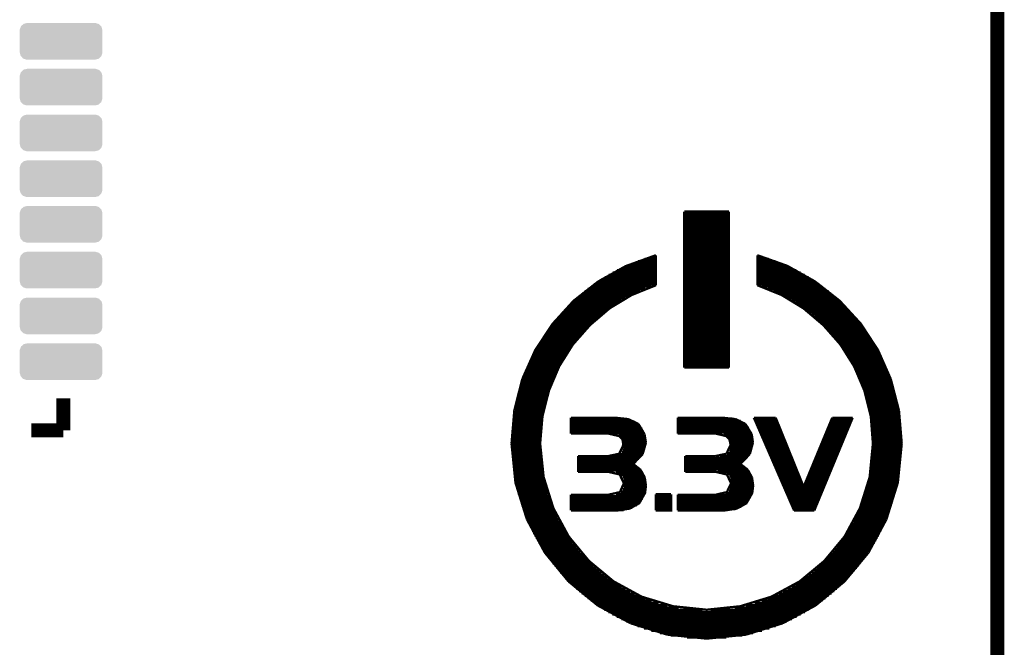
# Model space of a CAD drawing. Extents: x -1.3 to 24.2, y -3.9 to 53.4.
# Tile 32 of 57: x 13.5 to 24.2, y 19.2 to 26.1. Entities that reach past the tile are written whole.
import ezdxf

# ---------------------------------------------------------------- set-up
doc = ezdxf.new("R2010")
doc.units = 0
doc.layers.get('0').update_dxf_attribs({"linetype": 'CONTINUOUS'})
for name, color, linetype in [('TWO-WIRE_ETH_3_CLICK_V103_GKO', 9, 'CONTINUOUS'), ('TWO-WIRE_ETH_3_CLICK_V103_GTO', 11, 'CONTINUOUS'), ('TWO-WIRE_ETH_3_CLICK_V103_GTS', 8, 'CONTINUOUS')]:
    doc.layers.add(name, color=color, linetype=linetype)

# ---------------------------------------------------------------- blocks, each defined once
blk = doc.blocks.new('CUSTOM_131')
for points in [[(-0.45212, 0.11938), (-0.451844, 0.12607), (0.45212, 0.11938), (0.450408, 0.12607)], [(-0.45085, 0.10507), (-0.45212, 0.11938), (0.45085, 0.10507), (0.45212, 0.11938)], [(-0.451844, 0.12607), (-0.440646, 0.158442), (0.450408, 0.12607), (0.442116, 0.158442)], [(-0.440646, 0.158442), (-0.43866, 0.164178), (0.442116, 0.158442), (0.436752, 0.164178)], [(-0.43866, 0.164178), (-0.412502, 0.187894), (0.436752, 0.164178), (0.414572, 0.187894)], [(-0.412502, 0.187894), (-0.408784, 0.191264), (0.414572, 0.187894), (0.40432, 0.191264)], [(-0.408784, 0.191264), (-0.370298, 0.200486), (0.40432, 0.191264), (0.376264, 0.200486)], [(-0.370298, 0.200486), (-0.36957, 0.20066), (0.376264, 0.200486), (0.36957, 0.20066)], [(-0.45085, 0.105068), (-0.45085, 0.10507), (0.45085, 0.105068), (0.45085, 0.10507)], [(-0.45085, -0.105068), (-0.45085, 0.105068), (0.45085, -0.105068), (0.45085, 0.105068)], [(-0.45212, -0.11938), (-0.450852, -0.10507), (0.45212, -0.11938), (0.45085, -0.10507)], [(-0.450852, -0.10507), (-0.45085, -0.105068), (0.45085, -0.10507), (0.45085, -0.105068)], [(-0.450406, -0.12607), (-0.45212, -0.11938), (0.451844, -0.12607), (0.45212, -0.11938)], [(-0.442116, -0.158442), (-0.450406, -0.12607), (0.440644, -0.158442), (0.451844, -0.12607)], [(-0.43675, -0.164178), (-0.442116, -0.158442), (0.43866, -0.164178), (0.440644, -0.158442)], [(-0.414572, -0.187894), (-0.43675, -0.164178), (0.4125, -0.187894), (0.43866, -0.164178)], [(-0.404318, -0.191264), (-0.414572, -0.187894), (0.408784, -0.191264), (0.4125, -0.187894)], [(-0.376264, -0.200486), (-0.404318, -0.191264), (0.370296, -0.200486), (0.408784, -0.191264)], [(-0.36957, -0.20066), (-0.376264, -0.200486), (0.36957, -0.20066), (0.370296, -0.200486)]]:
    blk.add_solid(points)

msp = doc.modelspace()

# ---------------------------------------------------------------- linework, layer by layer
at = {"layer": 'TWO-WIRE_ETH_3_CLICK_V103_GKO', "const_width": 0.1524}
msp.add_lwpolyline([(24.13, -1.27), (24.13, 50.1142)], dxfattribs=at)
at = {"layer": 'TWO-WIRE_ETH_3_CLICK_V103_GTO'}
for points, const_width in [([(20.71116, 23.96998), (21.19884, 23.96998)], 0.0254), ([(20.71116, 22.26564), (20.71116, 23.96998)], 0.0254), ([(21.19884, 22.26564), (21.19884, 23.96998)], 0.0254), ([(20.71116, 23.95982), (21.19884, 23.95982)], 0.0254), ([(20.71116, 23.93442), (21.19884, 23.93442)], 0.0254), ([(20.71116, 23.90902), (21.19884, 23.90902)], 0.0254), ([(20.71116, 23.88362), (21.19884, 23.88362)], 0.0254), ([(20.71116, 23.85822), (21.19884, 23.85822)], 0.0254), ([(20.71116, 23.83282), (21.19884, 23.83282)], 0.0254), ([(20.71116, 23.80742), (21.19884, 23.80742)], 0.0254), ([(20.71116, 23.78202), (21.19884, 23.78202)], 0.0254), ([(20.71116, 23.75662), (21.19884, 23.75662)], 0.0254), ([(20.71116, 23.73122), (21.19884, 23.73122)], 0.0254), ([(20.71116, 23.70582), (21.19884, 23.70582)], 0.0254), ([(20.71116, 23.68042), (21.19884, 23.68042)], 0.0254), ([(20.71116, 23.65502), (21.19884, 23.65502)], 0.0254), ([(20.71116, 23.62962), (21.19884, 23.62962)], 0.0254), ([(20.71116, 23.60422), (21.19884, 23.60422)], 0.0254), ([(20.71116, 23.57882), (21.19884, 23.57882)], 0.0254), ([(20.71116, 23.55342), (21.19884, 23.55342)], 0.0254), ([(19.77136, 23.20544), (20.07108, 23.37308), (20.40128, 23.49246)], 0.0254), ([(20.27682, 23.45436), (20.40128, 23.45436)], 0.0254), ([(20.3581, 23.47976), (20.40128, 23.47976)], 0.0254), ([(20.40128, 23.1648), (20.40128, 23.49246)], 0.0254), ([(20.71116, 23.52802), (21.19884, 23.52802)], 0.0254), ([(20.71116, 23.50262), (21.19884, 23.50262)], 0.0254), ([(20.71116, 23.47722), (21.19884, 23.47722)], 0.0254), ([(20.71116, 23.45182), (21.19884, 23.45182)], 0.0254), ([(21.50872, 23.49246), (21.83638, 23.37562), (22.13864, 23.20544)], 0.0254), ([(21.50872, 23.1648), (21.50872, 23.49246)], 0.0254), ([(21.50872, 23.47976), (21.5519, 23.47976)], 0.0254), ([(21.50872, 23.45436), (21.63318, 23.45436)], 0.0254), ([(19.9771, 23.32736), (20.40128, 23.32736)], 0.0254), ([(20.0279, 23.35276), (20.40128, 23.35276)], 0.0254), ([(20.08124, 23.37816), (20.40128, 23.37816)], 0.0254), ([(20.1422, 23.40356), (20.40128, 23.40356)], 0.0254), ([(20.2057, 23.42896), (20.40128, 23.42896)], 0.0254), ([(20.71116, 23.42642), (21.19884, 23.42642)], 0.0254), ([(20.71116, 23.40102), (21.19884, 23.40102)], 0.0254), ([(20.71116, 23.37562), (21.19884, 23.37562)], 0.0254), ([(20.71116, 23.35022), (21.19884, 23.35022)], 0.0254), ([(20.71116, 23.32482), (21.19884, 23.32482)], 0.0254), ([(21.50872, 23.42896), (21.7043, 23.42896)], 0.0254), ([(21.50872, 23.40356), (21.7678, 23.40356)], 0.0254), ([(21.50872, 23.37816), (21.82622, 23.37816)], 0.0254), ([(21.50872, 23.35276), (21.8821, 23.35276)], 0.0254), ([(21.50872, 23.32736), (21.9329, 23.32736)], 0.0254), ([(19.80184, 23.22576), (20.40128, 23.22576)], 0.0254), ([(19.84248, 23.25116), (20.40128, 23.25116)], 0.0254), ([(19.88312, 23.27656), (20.40128, 23.27656)], 0.0254), ([(19.92884, 23.30196), (20.40128, 23.30196)], 0.0254), ([(20.71116, 23.29942), (21.19884, 23.29942)], 0.0254), ([(20.71116, 23.27402), (21.19884, 23.27402)], 0.0254), ([(20.71116, 23.24862), (21.19884, 23.24862)], 0.0254), ([(20.71116, 23.22322), (21.19884, 23.22322)], 0.0254), ([(21.50872, 23.30196), (21.98116, 23.30196)], 0.0254), ([(21.50872, 23.27656), (22.02434, 23.27656)], 0.0254), ([(21.50872, 23.25116), (22.06752, 23.25116)], 0.0254), ([(21.50872, 23.22576), (22.10816, 23.22576)], 0.0254), ([(18.94078, 22.13864), (19.08302, 22.45614), (19.27098, 22.74062), (19.50212, 22.99462), (19.77136, 23.20544)], 0.0254), ([(19.65706, 23.12416), (20.28698, 23.12416)], 0.0254), ([(19.69008, 23.14956), (20.35556, 23.14956)], 0.0254), ([(19.72564, 23.17496), (20.40128, 23.17496)], 0.0254), ([(19.76374, 23.20036), (20.40128, 23.20036)], 0.0254), ([(20.13712, 23.05812), (20.40128, 23.1648)], 0.0254), ([(20.71116, 23.19782), (21.19884, 23.19782)], 0.0254), ([(20.71116, 23.17242), (21.19884, 23.17242)], 0.0254), ([(20.71116, 23.14702), (21.19884, 23.14702)], 0.0254), ([(20.71116, 23.12162), (21.19884, 23.12162)], 0.0254), ([(21.50872, 23.20036), (22.14626, 23.20036)], 0.0254), ([(21.50872, 23.17496), (22.18436, 23.17496)], 0.0254), ([(21.50872, 23.1648), (21.77288, 23.05812)], 0.0254), ([(21.55444, 23.14956), (22.21738, 23.14956)], 0.0254), ([(21.62302, 23.12416), (22.25294, 23.12416)], 0.0254), ([(22.13864, 23.20544), (22.40788, 22.99462), (22.63902, 22.74316), (22.82698, 22.45614), (22.96668, 22.13864)], 0.0254), ([(19.53514, 23.02256), (20.07108, 23.02256)], 0.0254), ([(19.56308, 23.04796), (20.11934, 23.04796)], 0.0254), ([(19.59356, 23.07336), (20.17014, 23.07336)], 0.0254), ([(19.62404, 23.09876), (20.22602, 23.09876)], 0.0254), ([(19.89328, 22.9108), (20.13712, 23.05812)], 0.0254), ([(20.71116, 23.09622), (21.19884, 23.09622)], 0.0254), ([(20.71116, 23.07082), (21.19884, 23.07082)], 0.0254), ([(20.71116, 23.04542), (21.19884, 23.04542)], 0.0254), ([(20.71116, 23.02002), (21.19884, 23.02002)], 0.0254), ([(21.68398, 23.09876), (22.28596, 23.09876)], 0.0254), ([(21.73986, 23.07336), (22.31644, 23.07336)], 0.0254), ([(21.77288, 23.05812), (22.01418, 22.9108)], 0.0254), ([(21.79066, 23.04796), (22.34692, 23.04796)], 0.0254), ([(21.83638, 23.02256), (22.37486, 23.02256)], 0.0254), ([(19.40306, 22.89556), (19.8755, 22.89556)], 0.0254), ([(19.42846, 22.92096), (19.91106, 22.92096)], 0.0254), ([(19.45386, 22.94636), (19.94662, 22.94636)], 0.0254), ([(19.47926, 22.97176), (19.98726, 22.97176)], 0.0254), ([(19.5072, 22.99716), (20.0279, 22.99716)], 0.0254), ([(19.67992, 22.72792), (19.89328, 22.9108)], 0.0254), ([(20.71116, 22.99462), (21.19884, 22.99462)], 0.0254), ([(20.71116, 22.96922), (21.19884, 22.96922)], 0.0254), ([(20.71116, 22.94382), (21.19884, 22.94382)], 0.0254), ([(20.71116, 22.91842), (21.19884, 22.91842)], 0.0254), ([(21.8821, 22.99716), (22.4028, 22.99716)], 0.0254), ([(21.92274, 22.97176), (22.43074, 22.97176)], 0.0254), ([(21.96084, 22.94636), (22.45614, 22.94636)], 0.0254), ([(21.99894, 22.92096), (22.48154, 22.92096)], 0.0254), ([(22.01418, 22.9108), (22.23008, 22.72792)], 0.0254), ([(22.0345, 22.89556), (22.5044, 22.89556)], 0.0254), ([(19.31416, 22.79396), (19.75104, 22.79396)], 0.0254), ([(19.33448, 22.81936), (19.77898, 22.81936)], 0.0254), ([(19.35734, 22.84476), (19.80946, 22.84476)], 0.0254), ([(19.3802, 22.87016), (19.84248, 22.87016)], 0.0254), ([(20.71116, 22.89302), (21.19884, 22.89302)], 0.0254), ([(20.71116, 22.86762), (21.19884, 22.86762)], 0.0254), ([(20.71116, 22.84222), (21.19884, 22.84222)], 0.0254), ([(20.71116, 22.81682), (21.19884, 22.81682)], 0.0254), ([(20.71116, 22.79142), (21.19884, 22.79142)], 0.0254), ([(22.06752, 22.87016), (22.5298, 22.87016)], 0.0254), ([(22.10054, 22.84476), (22.55266, 22.84476)], 0.0254), ([(22.13102, 22.81936), (22.57552, 22.81936)], 0.0254), ([(22.15896, 22.79396), (22.59584, 22.79396)], 0.0254), ([(19.23288, 22.69236), (19.64436, 22.69236)], 0.0254), ([(19.2532, 22.71776), (19.66976, 22.71776)], 0.0254), ([(19.27352, 22.74316), (19.69516, 22.74316)], 0.0254), ([(19.29384, 22.76856), (19.72056, 22.76856)], 0.0254), ([(19.4945, 22.5171), (19.67992, 22.72792)], 0.0254), ([(20.71116, 22.76602), (21.19884, 22.76602)], 0.0254), ([(20.71116, 22.74062), (21.19884, 22.74062)], 0.0254), ([(20.71116, 22.71522), (21.19884, 22.71522)], 0.0254), ([(20.71116, 22.68982), (21.19884, 22.68982)], 0.0254), ([(22.1869, 22.76856), (22.61616, 22.76856)], 0.0254), ([(22.21484, 22.74316), (22.63648, 22.74316)], 0.0254), ([(22.23008, 22.72792), (22.4155, 22.5171)], 0.0254), ([(22.24024, 22.71776), (22.6568, 22.71776)], 0.0254), ([(22.26564, 22.69236), (22.67458, 22.69236)], 0.0254), ([(19.1643, 22.59076), (19.55292, 22.59076)], 0.0254), ([(19.17954, 22.61616), (19.57578, 22.61616)], 0.0254), ([(19.19732, 22.64156), (19.5961, 22.64156)], 0.0254), ([(19.2151, 22.66696), (19.61896, 22.66696)], 0.0254), ([(20.71116, 22.66442), (21.19884, 22.66442)], 0.0254), ([(20.71116, 22.63902), (21.19884, 22.63902)], 0.0254), ([(20.71116, 22.61362), (21.19884, 22.61362)], 0.0254), ([(20.71116, 22.58822), (21.19884, 22.58822)], 0.0254), ([(22.2885, 22.66696), (22.69236, 22.66696)], 0.0254), ([(22.31136, 22.64156), (22.71014, 22.64156)], 0.0254), ([(22.33422, 22.61616), (22.72792, 22.61616)], 0.0254), ([(22.35708, 22.59076), (22.7457, 22.59076)], 0.0254), ([(19.1008, 22.48916), (19.47418, 22.48916)], 0.0254), ([(19.11604, 22.51456), (19.4945, 22.51456)], 0.0254), ([(19.13128, 22.53996), (19.51228, 22.53996)], 0.0254), ([(19.14652, 22.56536), (19.5326, 22.56536)], 0.0254), ([(19.34464, 22.27834), (19.4945, 22.5171)], 0.0254), ([(20.71116, 22.56282), (21.19884, 22.56282)], 0.0254), ([(20.71116, 22.53742), (21.19884, 22.53742)], 0.0254), ([(20.71116, 22.51202), (21.19884, 22.51202)], 0.0254), ([(20.71116, 22.48662), (21.19884, 22.48662)], 0.0254), ([(22.3774, 22.56536), (22.76094, 22.56536)], 0.0254), ([(22.39772, 22.53996), (22.77618, 22.53996)], 0.0254), ([(22.4155, 22.5171), (22.56536, 22.27834)], 0.0254), ([(22.4155, 22.51456), (22.79142, 22.51456)], 0.0254), ([(22.43328, 22.48916), (22.80666, 22.48916)], 0.0254), ([(19.03476, 22.36216), (19.3929, 22.36216)], 0.0254), ([(19.04746, 22.38756), (19.40814, 22.38756)], 0.0254), ([(19.06016, 22.41296), (19.42338, 22.41296)], 0.0254), ([(19.07286, 22.43836), (19.44116, 22.43836)], 0.0254), ([(19.0881, 22.46376), (19.4564, 22.46376)], 0.0254), ([(20.71116, 22.46122), (21.19884, 22.46122)], 0.0254), ([(20.71116, 22.43582), (21.19884, 22.43582)], 0.0254), ([(20.71116, 22.41042), (21.19884, 22.41042)], 0.0254), ([(20.71116, 22.38502), (21.19884, 22.38502)], 0.0254), ([(20.71116, 22.35962), (21.19884, 22.35962)], 0.0254), ([(22.45106, 22.46376), (22.8219, 22.46376)], 0.0254), ([(22.46884, 22.43836), (22.8346, 22.43836)], 0.0254), ([(22.48662, 22.41296), (22.84984, 22.41296)], 0.0254), ([(22.50186, 22.38756), (22.86254, 22.38756)], 0.0254), ([(22.5171, 22.36216), (22.87524, 22.36216)], 0.0254), ([(18.98904, 22.26056), (19.33702, 22.26056)], 0.0254), ([(18.9992, 22.28596), (19.34972, 22.28596)], 0.0254), ([(19.0119, 22.31136), (19.36242, 22.31136)], 0.0254), ([(19.02206, 22.33676), (19.37766, 22.33676)], 0.0254), ([(19.23288, 22.01418), (19.34464, 22.27834)], 0.0254), ([(20.71116, 22.33422), (21.19884, 22.33422)], 0.0254), ([(20.71116, 22.30882), (21.19884, 22.30882)], 0.0254), ([(20.71116, 22.28342), (21.19884, 22.28342)], 0.0254), ([(20.71116, 22.26564), (21.19884, 22.26564)], 0.0254), ([(22.53234, 22.33676), (22.8854, 22.33676)], 0.0254), ([(22.54758, 22.31136), (22.8981, 22.31136)], 0.0254), ([(22.56028, 22.28596), (22.90826, 22.28596)], 0.0254), ([(22.56536, 22.27834), (22.67712, 22.01418)], 0.0254), ([(22.57298, 22.26056), (22.92096, 22.26056)], 0.0254), ([(18.9484, 22.15896), (19.28876, 22.15896)], 0.0254), ([(18.95856, 22.18436), (19.29892, 22.18436)], 0.0254), ([(18.96872, 22.20976), (19.31162, 22.20976)], 0.0254), ([(18.97888, 22.23516), (19.32432, 22.23516)], 0.0254), ([(22.58568, 22.23516), (22.93112, 22.23516)], 0.0254), ([(22.59838, 22.20976), (22.94128, 22.20976)], 0.0254), ([(22.61108, 22.18436), (22.95144, 22.18436)], 0.0254), ([(22.62124, 22.15896), (22.95906, 22.15896)], 0.0254), ([(18.85442, 21.79574), (18.94078, 22.13864)], 0.0254), ([(18.91538, 22.05736), (19.24812, 22.05736)], 0.0254), ([(18.923, 22.08276), (19.25574, 22.08276)], 0.0254), ([(18.93062, 22.10816), (19.2659, 22.10816)], 0.0254), ([(18.94078, 22.13356), (19.27606, 22.13356)], 0.0254), ([(22.6314, 22.13356), (22.96922, 22.13356)], 0.0254), ([(22.6441, 22.10816), (22.97684, 22.10816)], 0.0254), ([(22.65172, 22.08276), (22.987, 22.08276)], 0.0254), ([(22.66188, 22.05736), (22.99462, 22.05736)], 0.0254), ([(22.96668, 22.13864), (23.05558, 21.79574)], 0.0254), ([(13.92936, 21.57984), (13.92936, 21.93036)], 0.1524), ([(18.87982, 21.93036), (19.20494, 21.93036)], 0.0254), ([(18.88744, 21.95576), (19.21256, 21.95576)], 0.0254), ([(18.89252, 21.98116), (19.22018, 21.98116)], 0.0254), ([(18.90014, 22.00656), (19.23034, 22.00656)], 0.0254), ([(18.90776, 22.03196), (19.23796, 22.03196)], 0.0254), ([(19.16176, 21.73224), (19.23288, 22.01418)], 0.0254), ([(22.67204, 22.03196), (23.00224, 22.03196)], 0.0254), ([(22.67712, 22.01418), (22.74824, 21.73224)], 0.0254), ([(22.67966, 22.00656), (23.00986, 22.00656)], 0.0254), ([(22.68728, 21.98116), (23.01494, 21.98116)], 0.0254), ([(22.6949, 21.95576), (23.02256, 21.95576)], 0.0254), ([(22.70252, 21.93036), (23.02764, 21.93036)], 0.0254), ([(18.8595, 21.82876), (19.17954, 21.82876)], 0.0254), ([(18.86458, 21.85416), (19.18716, 21.85416)], 0.0254), ([(18.86966, 21.87956), (19.19224, 21.87956)], 0.0254), ([(18.87474, 21.90496), (19.19986, 21.90496)], 0.0254), ([(22.71014, 21.90496), (23.03526, 21.90496)], 0.0254), ([(22.71776, 21.87956), (23.04034, 21.87956)], 0.0254), ([(22.72284, 21.85416), (23.04542, 21.85416)], 0.0254), ([(22.72792, 21.82876), (23.0505, 21.82876)], 0.0254), ([(18.82394, 21.43506), (18.85442, 21.79574)], 0.0254), ([(18.84172, 21.72716), (19.16176, 21.72716)], 0.0254), ([(18.8468, 21.75256), (19.1643, 21.75256)], 0.0254), ([(18.84934, 21.77796), (19.16938, 21.77796)], 0.0254), ([(18.85442, 21.80336), (19.17446, 21.80336)], 0.0254), ([(19.13636, 21.43506), (19.16176, 21.73224)], 0.0254), ([(19.47164, 21.717), (19.95424, 21.717)], 0.0254), ([(19.47164, 21.54428), (19.47164, 21.717)], 0.0254), ([(19.95424, 21.717), (20.09902, 21.70176)], 0.0254), ([(20.64004, 21.717), (21.12518, 21.717)], 0.0254), ([(20.64004, 21.54428), (20.64004, 21.717)], 0.0254), ([(21.12518, 21.717), (21.26996, 21.70176)], 0.0254), ([(21.47062, 21.717), (21.91004, 20.70354)], 0.0254), ([(21.47062, 21.717), (21.70938, 21.717)], 0.0254), ([(21.70938, 21.717), (22.01418, 20.96262)], 0.0254), ([(22.01418, 20.96262), (22.3266, 21.717)], 0.0254), ([(22.13102, 20.70354), (22.55012, 21.717)], 0.0254), ([(22.3266, 21.717), (22.55012, 21.717)], 0.0254), ([(22.73554, 21.80336), (23.05558, 21.80336)], 0.0254), ([(22.74062, 21.77796), (23.05812, 21.77796)], 0.0254), ([(22.74316, 21.75256), (23.0632, 21.75256)], 0.0254), ([(22.74824, 21.73224), (22.7711, 21.43506)], 0.0254), ([(22.74824, 21.72716), (23.06574, 21.72716)], 0.0254), ([(23.05558, 21.79574), (23.08606, 21.43506)], 0.0254), ([(13.57884, 21.57984), (13.92936, 21.57984)], 0.1524), ([(18.83156, 21.62556), (19.14652, 21.62556)], 0.0254), ([(18.8341, 21.65096), (19.14906, 21.65096)], 0.0254), ([(18.83664, 21.67636), (19.15414, 21.67636)], 0.0254), ([(18.83918, 21.70176), (19.15668, 21.70176)], 0.0254), ([(19.47164, 21.69922), (20.11172, 21.69922)], 0.0254), ([(19.47164, 21.67382), (20.17268, 21.67382)], 0.0254), ([(19.47164, 21.64842), (20.21078, 21.64842)], 0.0254), ([(19.47164, 21.62302), (20.23364, 21.62302)], 0.0254), ([(20.09902, 21.70176), (20.21078, 21.64842)], 0.0254), ([(20.21078, 21.64842), (20.27682, 21.53666)], 0.0254), ([(20.64004, 21.70938), (21.2344, 21.70938)], 0.0254), ([(20.64004, 21.68398), (21.32584, 21.68398)], 0.0254), ([(20.64004, 21.65858), (21.36902, 21.65858)], 0.0254), ([(20.64004, 21.63318), (21.39696, 21.63318)], 0.0254), ([(20.64004, 21.60778), (21.41728, 21.60778)], 0.0254), ([(21.26996, 21.70176), (21.37918, 21.64842)], 0.0254), ([(21.37918, 21.64842), (21.44776, 21.53666)], 0.0254), ([(21.47824, 21.69922), (21.717, 21.69922)], 0.0254), ([(21.4884, 21.67382), (21.72716, 21.67382)], 0.0254), ([(21.49856, 21.64842), (21.73732, 21.64842)], 0.0254), ([(21.51126, 21.62302), (21.74748, 21.62302)], 0.0254), ([(22.28596, 21.62302), (22.51202, 21.62302)], 0.0254), ([(22.29612, 21.64842), (22.52218, 21.64842)], 0.0254), ([(22.30882, 21.67382), (22.53234, 21.67382)], 0.0254), ([(22.31898, 21.69922), (22.54504, 21.69922)], 0.0254), ([(22.75332, 21.70176), (23.07082, 21.70176)], 0.0254), ([(22.75586, 21.67636), (23.07336, 21.67636)], 0.0254), ([(22.7584, 21.65096), (23.0759, 21.65096)], 0.0254), ([(22.76094, 21.62556), (23.07844, 21.62556)], 0.0254), ([(18.82394, 21.52396), (19.1389, 21.52396)], 0.0254), ([(18.82394, 21.49856), (19.1389, 21.49856)], 0.0254), ([(18.82648, 21.57476), (19.14398, 21.57476)], 0.0254), ([(18.82648, 21.54936), (19.14144, 21.54936)], 0.0254), ([(18.82902, 21.60016), (19.14398, 21.60016)], 0.0254), ([(19.47164, 21.59762), (20.25142, 21.59762)], 0.0254), ([(19.47164, 21.57222), (20.26412, 21.57222)], 0.0254), ([(19.47164, 21.54682), (20.27428, 21.54682)], 0.0254), ([(19.47164, 21.54428), (19.88058, 21.54428), (19.99996, 21.51634), (20.03552, 21.48078), (20.04568, 21.41982)], 0.0254), ([(19.99234, 21.52142), (20.2819, 21.52142)], 0.0254), ([(20.02536, 21.49602), (20.28698, 21.49602)], 0.0254), ([(20.27682, 21.53666), (20.29206, 21.44522)], 0.0254), ([(20.64004, 21.58238), (21.42998, 21.58238)], 0.0254), ([(20.64004, 21.55698), (21.44014, 21.55698)], 0.0254), ([(20.64004, 21.54428), (21.05152, 21.54428)], 0.0254), ([(21.05152, 21.54428), (21.1709, 21.51634), (21.20392, 21.48078), (21.21662, 21.41982)], 0.0254), ([(21.14042, 21.53158), (21.44776, 21.53158)], 0.0254), ([(21.18614, 21.50618), (21.45538, 21.50618)], 0.0254), ([(21.44776, 21.53666), (21.46046, 21.44522)], 0.0254), ([(21.52142, 21.59762), (21.75764, 21.59762)], 0.0254), ([(21.53158, 21.57222), (21.7678, 21.57222)], 0.0254), ([(21.54428, 21.54682), (21.77796, 21.54682)], 0.0254), ([(21.55444, 21.52142), (21.78812, 21.52142)], 0.0254), ([(21.5646, 21.49602), (21.79828, 21.49602)], 0.0254), ([(22.23516, 21.49602), (22.45868, 21.49602)], 0.0254), ([(22.24532, 21.52142), (22.46884, 21.52142)], 0.0254), ([(22.25548, 21.54682), (22.48154, 21.54682)], 0.0254), ([(22.26564, 21.57222), (22.4917, 21.57222)], 0.0254), ([(22.2758, 21.59762), (22.50186, 21.59762)], 0.0254), ([(22.76348, 21.60016), (23.08098, 21.60016)], 0.0254), ([(22.76602, 21.57476), (23.08098, 21.57476)], 0.0254), ([(22.76856, 21.54936), (23.08352, 21.54936)], 0.0254), ([(22.76856, 21.52396), (23.08352, 21.52396)], 0.0254), ([(22.7711, 21.49856), (23.08606, 21.49856)], 0.0254), ([(18.82394, 21.47316), (19.1389, 21.47316)], 0.0254), ([(18.82394, 21.44776), (19.13636, 21.44776)], 0.0254), ([(18.82394, 21.43506), (18.86712, 21.0058)], 0.0254), ([(18.82394, 21.42236), (19.13636, 21.42236)], 0.0254), ([(18.82394, 21.39696), (19.1389, 21.39696)], 0.0254), ([(19.13636, 21.43506), (19.17446, 21.0693)], 0.0254), ([(19.99996, 21.3233), (20.04568, 21.41982)], 0.0254), ([(20.03806, 21.47062), (20.28952, 21.47062)], 0.0254), ([(20.04314, 21.44522), (20.29206, 21.44522)], 0.0254), ([(20.04568, 21.41982), (20.28952, 21.41982)], 0.0254), ([(20.04568, 21.39442), (20.28698, 21.39442)], 0.0254), ([(20.2565, 21.32076), (20.29206, 21.44522)], 0.0254), ([(21.1709, 21.3233), (21.21662, 21.41982)], 0.0254), ([(21.20392, 21.48078), (21.45792, 21.48078)], 0.0254), ([(21.21408, 21.45538), (21.46046, 21.45538)], 0.0254), ([(21.21662, 21.42998), (21.46046, 21.42998)], 0.0254), ([(21.21662, 21.40458), (21.45792, 21.40458)], 0.0254), ([(21.42744, 21.32076), (21.46046, 21.44522)], 0.0254), ([(21.5773, 21.47062), (21.80844, 21.47062)], 0.0254), ([(21.58746, 21.44522), (21.8186, 21.44522)], 0.0254), ([(21.59762, 21.41982), (21.82876, 21.41982)], 0.0254), ([(21.61032, 21.39442), (21.83892, 21.39442)], 0.0254), ([(22.19198, 21.39442), (22.41804, 21.39442)], 0.0254), ([(22.20214, 21.41982), (22.4282, 21.41982)], 0.0254), ([(22.2123, 21.44522), (22.43836, 21.44522)], 0.0254), ([(22.225, 21.47062), (22.44852, 21.47062)], 0.0254), ([(22.73554, 21.0693), (22.7711, 21.43506)], 0.0254), ([(22.7711, 21.47316), (23.08606, 21.47316)], 0.0254), ([(22.7711, 21.44776), (23.08606, 21.44776)], 0.0254), ([(22.7711, 21.42236), (23.08606, 21.42236)], 0.0254), ([(22.7711, 21.39696), (23.08606, 21.39696)], 0.0254), ([(23.04288, 21.0058), (23.08606, 21.43506)], 0.0254), ([(18.82394, 21.37156), (19.1389, 21.37156)], 0.0254), ([(18.82394, 21.34616), (19.1389, 21.34616)], 0.0254), ([(18.82648, 21.32076), (19.14144, 21.32076)], 0.0254), ([(18.82648, 21.29536), (19.14398, 21.29536)], 0.0254), ([(19.55038, 21.2979), (19.88058, 21.2979)], 0.0254), ([(19.55038, 21.12518), (19.55038, 21.2979)], 0.0254), ([(19.55038, 21.29282), (20.23618, 21.29282)], 0.0254), ([(19.88058, 21.2979), (19.99996, 21.3233)], 0.0254), ([(19.9898, 21.31822), (20.25396, 21.31822)], 0.0254), ([(20.02536, 21.34362), (20.2692, 21.34362)], 0.0254), ([(20.03806, 21.36902), (20.27936, 21.36902)], 0.0254), ([(20.15236, 21.21154), (20.2565, 21.32076)], 0.0254), ([(20.72132, 21.2979), (21.05152, 21.2979)], 0.0254), ([(20.72132, 21.12518), (20.72132, 21.2979)], 0.0254), ([(21.05152, 21.2979), (21.1709, 21.3233)], 0.0254), ([(21.10232, 21.30298), (21.41474, 21.30298)], 0.0254), ([(21.17598, 21.32838), (21.42998, 21.32838)], 0.0254), ([(21.20138, 21.35378), (21.44268, 21.35378)], 0.0254), ([(21.21154, 21.37918), (21.45284, 21.37918)], 0.0254), ([(21.3233, 21.21154), (21.42744, 21.32076)], 0.0254), ([(21.62048, 21.36902), (21.84908, 21.36902)], 0.0254), ([(21.63064, 21.34362), (21.85924, 21.34362)], 0.0254), ([(21.64334, 21.31822), (21.8694, 21.31822)], 0.0254), ([(21.6535, 21.29282), (21.87956, 21.29282)], 0.0254), ([(22.15134, 21.29282), (22.37486, 21.29282)], 0.0254), ([(22.1615, 21.31822), (22.38502, 21.31822)], 0.0254), ([(22.17166, 21.34362), (22.39518, 21.34362)], 0.0254), ([(22.18182, 21.36902), (22.40788, 21.36902)], 0.0254), ([(22.76602, 21.29536), (23.08098, 21.29536)], 0.0254), ([(22.76856, 21.34616), (23.08352, 21.34616)], 0.0254), ([(22.76856, 21.32076), (23.08352, 21.32076)], 0.0254), ([(22.7711, 21.37156), (23.08606, 21.37156)], 0.0254), ([(18.82902, 21.26996), (19.14398, 21.26996)], 0.0254), ([(18.83156, 21.24456), (19.14652, 21.24456)], 0.0254), ([(18.8341, 21.21916), (19.14906, 21.21916)], 0.0254), ([(18.83664, 21.19376), (19.15414, 21.19376)], 0.0254), ([(19.55038, 21.26742), (20.21586, 21.26742)], 0.0254), ([(19.55038, 21.24202), (20.19046, 21.24202)], 0.0254), ([(19.55038, 21.21662), (20.15998, 21.21662)], 0.0254), ([(19.55038, 21.19122), (20.18284, 21.19122)], 0.0254), ([(20.15236, 21.21154), (20.23364, 21.14804)], 0.0254), ([(20.72132, 21.27758), (21.39442, 21.27758)], 0.0254), ([(20.72132, 21.25218), (21.36902, 21.25218)], 0.0254), ([(20.72132, 21.22678), (21.34108, 21.22678)], 0.0254), ([(20.72132, 21.20138), (21.33854, 21.20138)], 0.0254), ([(20.72132, 21.17598), (21.3741, 21.17598)], 0.0254), ([(21.3233, 21.21154), (21.40458, 21.14804)], 0.0254), ([(21.66366, 21.26742), (21.88972, 21.26742)], 0.0254), ([(21.67636, 21.24202), (21.90242, 21.24202)], 0.0254), ([(21.68652, 21.21662), (21.91258, 21.21662)], 0.0254), ([(21.69922, 21.19122), (21.92274, 21.19122)], 0.0254), ([(22.10816, 21.19122), (22.33168, 21.19122)], 0.0254), ([(22.11832, 21.21662), (22.34438, 21.21662)], 0.0254), ([(22.12848, 21.24202), (22.35454, 21.24202)], 0.0254), ([(22.14118, 21.26742), (22.3647, 21.26742)], 0.0254), ([(22.75586, 21.19376), (23.07336, 21.19376)], 0.0254), ([(22.7584, 21.21916), (23.0759, 21.21916)], 0.0254), ([(22.76094, 21.24456), (23.07844, 21.24456)], 0.0254), ([(22.76348, 21.26996), (23.08098, 21.26996)], 0.0254), ([(18.83918, 21.16836), (19.15668, 21.16836)], 0.0254), ([(18.84172, 21.14296), (19.16176, 21.14296)], 0.0254), ([(18.8468, 21.11756), (19.1643, 21.11756)], 0.0254), ([(18.84934, 21.09216), (19.16938, 21.09216)], 0.0254), ([(18.85442, 21.06676), (19.17446, 21.06676)], 0.0254), ([(19.17446, 21.0693), (19.28114, 20.72894), (19.44878, 20.41906), (19.66976, 20.15236), (19.939, 19.92884), (20.24634, 19.7612), (20.58924, 19.65706)], 0.0254), ([(19.55038, 21.16582), (20.21586, 21.16582)], 0.0254), ([(19.55038, 21.14042), (20.24126, 21.14042)], 0.0254), ([(19.55038, 21.12518), (19.88566, 21.12518), (20.00504, 21.09724), (20.05076, 21.00072)], 0.0254), ([(19.9644, 21.11502), (20.25904, 21.11502)], 0.0254), ([(20.0152, 21.08962), (20.27174, 21.08962)], 0.0254), ([(20.23364, 21.14804), (20.27936, 21.06422)], 0.0254), ([(20.72132, 21.15058), (21.40204, 21.15058)], 0.0254), ([(20.72132, 21.12518), (21.0566, 21.12518)], 0.0254), ([(21.0566, 21.12518), (21.17598, 21.09724), (21.2217, 21.00072)], 0.0254), ([(21.07946, 21.12518), (21.42236, 21.12518)], 0.0254), ([(21.17344, 21.09978), (21.4376, 21.09978)], 0.0254), ([(21.20138, 21.07438), (21.44776, 21.07438)], 0.0254), ([(21.32076, 19.65706), (21.66112, 19.7612), (21.971, 19.92884), (22.24024, 20.15236), (22.46122, 20.41906), (22.62886, 20.72894), (22.73554, 21.0693)], 0.0254), ([(21.40458, 21.14804), (21.4503, 21.06422)], 0.0254), ([(21.70938, 21.16582), (21.9329, 21.16582)], 0.0254), ([(21.71954, 21.14042), (21.94306, 21.14042)], 0.0254), ([(21.73224, 21.11502), (21.95322, 21.11502)], 0.0254), ([(21.7424, 21.08962), (21.96338, 21.08962)], 0.0254), ([(22.06752, 21.08962), (22.29104, 21.08962)], 0.0254), ([(22.07768, 21.11502), (22.3012, 21.11502)], 0.0254), ([(22.08784, 21.14042), (22.31136, 21.14042)], 0.0254), ([(22.098, 21.16582), (22.32152, 21.16582)], 0.0254), ([(22.73554, 21.06676), (23.05558, 21.06676)], 0.0254), ([(22.74062, 21.09216), (23.05812, 21.09216)], 0.0254), ([(22.74316, 21.11756), (23.0632, 21.11756)], 0.0254), ([(22.74824, 21.14296), (23.06574, 21.14296)], 0.0254), ([(22.75332, 21.16836), (23.07082, 21.16836)], 0.0254), ([(18.8595, 21.04136), (19.17954, 21.04136)], 0.0254), ([(18.86458, 21.01596), (19.18716, 21.01596)], 0.0254), ([(18.86712, 21.0058), (18.99158, 20.60702)], 0.0254), ([(18.86966, 20.99056), (19.19224, 20.99056)], 0.0254), ([(18.87474, 20.96516), (19.19986, 20.96516)], 0.0254), ([(19.47164, 20.70354), (19.9771, 20.70354), (20.11172, 20.72386), (20.2184, 20.78228), (20.2819, 20.89404), (20.29206, 20.97532)], 0.0254), ([(20.00758, 20.9042), (20.05076, 21.00072)], 0.0254), ([(20.03806, 21.06422), (20.27936, 21.06422)], 0.0254), ([(20.04822, 21.03882), (20.28698, 21.03882)], 0.0254), ([(20.04822, 20.96262), (20.29206, 20.96262)], 0.0254), ([(20.05076, 21.01342), (20.28952, 21.01342)], 0.0254), ([(20.05076, 20.98802), (20.29206, 20.98802)], 0.0254), ([(20.27936, 21.06422), (20.29206, 20.97532)], 0.0254), ([(21.14804, 20.70354), (21.28266, 20.72386), (21.38934, 20.78228), (21.45284, 20.89404), (21.463, 20.97532)], 0.0254), ([(21.17598, 20.9042), (21.2217, 21.00072)], 0.0254), ([(21.21408, 21.04898), (21.45538, 21.04898)], 0.0254), ([(21.21916, 21.02358), (21.46046, 21.02358)], 0.0254), ([(21.21916, 20.97278), (21.463, 20.97278)], 0.0254), ([(21.2217, 20.99818), (21.463, 20.99818)], 0.0254), ([(21.4503, 21.06422), (21.463, 20.97532)], 0.0254), ([(21.75256, 21.06422), (21.97354, 21.06422)], 0.0254), ([(21.76526, 21.03882), (21.9837, 21.03882)], 0.0254), ([(21.77542, 21.01342), (21.99386, 21.01342)], 0.0254), ([(21.78558, 20.98802), (22.00402, 20.98802)], 0.0254), ([(21.79828, 20.96262), (22.01418, 20.96262)], 0.0254), ([(22.01418, 20.96262), (22.2377, 20.96262)], 0.0254), ([(22.02434, 20.98802), (22.24786, 20.98802)], 0.0254), ([(22.0345, 21.01342), (22.25802, 21.01342)], 0.0254), ([(22.04466, 21.03882), (22.26818, 21.03882)], 0.0254), ([(22.05736, 21.06422), (22.28088, 21.06422)], 0.0254), ([(22.71014, 20.96516), (23.03526, 20.96516)], 0.0254), ([(22.71776, 20.99056), (23.04034, 20.99056)], 0.0254), ([(22.72284, 21.01596), (23.04542, 21.01596)], 0.0254), ([(22.72792, 21.04136), (23.0505, 21.04136)], 0.0254), ([(22.91842, 20.60702), (23.04288, 21.0058)], 0.0254), ([(18.87982, 20.93976), (19.20494, 20.93976)], 0.0254), ([(18.88744, 20.91436), (19.21256, 20.91436)], 0.0254), ([(18.89252, 20.88896), (19.22018, 20.88896)], 0.0254), ([(18.90014, 20.86356), (19.23034, 20.86356)], 0.0254), ([(19.47164, 20.70354), (19.47164, 20.87626)], 0.0254), ([(19.47164, 20.87626), (19.88566, 20.87626)], 0.0254), ([(19.47164, 20.86102), (20.27174, 20.86102)], 0.0254), ([(19.88566, 20.87626), (20.00758, 20.9042)], 0.0254), ([(19.9644, 20.88642), (20.27936, 20.88642)], 0.0254), ([(20.01774, 20.91182), (20.28698, 20.91182)], 0.0254), ([(20.03806, 20.93722), (20.29206, 20.93722)], 0.0254), ([(20.39874, 20.70354), (20.39874, 20.88134)], 0.0254), ([(20.39874, 20.70354), (20.56638, 20.70354), (20.56638, 20.88134)], 0.0254), ([(20.39874, 20.88134), (20.56638, 20.88134)], 0.0254), ([(20.39874, 20.86102), (20.56638, 20.86102)], 0.0254), ([(20.64004, 20.87626), (21.0566, 20.87626)], 0.0254), ([(20.64004, 20.70354), (20.64004, 20.87626)], 0.0254), ([(20.64004, 20.87118), (21.44522, 20.87118)], 0.0254), ([(21.0566, 20.87626), (21.17598, 20.9042)], 0.0254), ([(21.16074, 20.89658), (21.45284, 20.89658)], 0.0254), ([(21.19884, 20.92198), (21.45792, 20.92198)], 0.0254), ([(21.21154, 20.94738), (21.463, 20.94738)], 0.0254), ([(21.80844, 20.93722), (22.22754, 20.93722)], 0.0254), ([(21.8186, 20.91182), (22.21738, 20.91182)], 0.0254), ([(21.8313, 20.88642), (22.20468, 20.88642)], 0.0254), ([(21.84146, 20.86102), (22.19452, 20.86102)], 0.0254), ([(22.67966, 20.86356), (23.00986, 20.86356)], 0.0254), ([(22.68728, 20.88896), (23.01494, 20.88896)], 0.0254), ([(22.6949, 20.91436), (23.02256, 20.91436)], 0.0254), ([(22.70252, 20.93976), (23.02764, 20.93976)], 0.0254), ([(18.90776, 20.83816), (19.23796, 20.83816)], 0.0254), ([(18.91538, 20.81276), (19.24812, 20.81276)], 0.0254), ([(18.923, 20.78736), (19.25574, 20.78736)], 0.0254), ([(18.93062, 20.76196), (19.2659, 20.76196)], 0.0254), ([(19.47164, 20.83562), (20.25904, 20.83562)], 0.0254), ([(19.47164, 20.81022), (20.2438, 20.81022)], 0.0254), ([(19.47164, 20.78482), (20.22094, 20.78482)], 0.0254), ([(19.47164, 20.75942), (20.19046, 20.75942)], 0.0254), ([(20.39874, 20.83562), (20.56638, 20.83562)], 0.0254), ([(20.39874, 20.81022), (20.56638, 20.81022)], 0.0254), ([(20.39874, 20.78482), (20.56638, 20.78482)], 0.0254), ([(20.39874, 20.75942), (20.56638, 20.75942)], 0.0254), ([(20.64004, 20.84578), (21.43506, 20.84578)], 0.0254), ([(20.64004, 20.82038), (21.41982, 20.82038)], 0.0254), ([(20.64004, 20.79498), (21.3995, 20.79498)], 0.0254), ([(20.64004, 20.76958), (21.37156, 20.76958)], 0.0254), ([(20.64004, 20.74418), (21.33346, 20.74418)], 0.0254), ([(21.85162, 20.83562), (22.18436, 20.83562)], 0.0254), ([(21.86432, 20.81022), (22.1742, 20.81022)], 0.0254), ([(21.87448, 20.78482), (22.16404, 20.78482)], 0.0254), ([(21.88464, 20.75942), (22.15388, 20.75942)], 0.0254), ([(22.6441, 20.76196), (22.97684, 20.76196)], 0.0254), ([(22.65172, 20.78736), (22.987, 20.78736)], 0.0254), ([(22.66188, 20.81276), (22.99462, 20.81276)], 0.0254), ([(22.67204, 20.83816), (23.00224, 20.83816)], 0.0254), ([(18.94078, 20.73656), (19.27606, 20.73656)], 0.0254), ([(18.9484, 20.71116), (19.28876, 20.71116)], 0.0254), ([(18.95856, 20.68576), (19.29892, 20.68576)], 0.0254), ([(18.96872, 20.66036), (19.31162, 20.66036)], 0.0254), ([(19.47164, 20.73402), (20.14474, 20.73402)], 0.0254), ([(19.47164, 20.70862), (20.04822, 20.70862)], 0.0254), ([(20.39874, 20.73402), (20.56638, 20.73402)], 0.0254), ([(20.39874, 20.70862), (20.56638, 20.70862)], 0.0254), ([(20.64004, 20.71878), (21.26742, 20.71878)], 0.0254), ([(20.64004, 20.70354), (21.14804, 20.70354)], 0.0254), ([(21.89734, 20.73402), (22.14372, 20.73402)], 0.0254), ([(21.9075, 20.70862), (22.13102, 20.70862)], 0.0254), ([(21.91004, 20.70354), (22.13102, 20.70354)], 0.0254), ([(22.59838, 20.66036), (22.94128, 20.66036)], 0.0254), ([(22.61108, 20.68576), (22.95144, 20.68576)], 0.0254), ([(22.62124, 20.71116), (22.95906, 20.71116)], 0.0254), ([(22.6314, 20.73656), (22.96922, 20.73656)], 0.0254), ([(18.97888, 20.63496), (19.32178, 20.63496)], 0.0254), ([(18.98904, 20.60956), (19.33448, 20.60956)], 0.0254), ([(18.99158, 20.60702), (19.18716, 20.2438)], 0.0254), ([(18.9992, 20.58416), (19.34972, 20.58416)], 0.0254), ([(19.0119, 20.55876), (19.36242, 20.55876)], 0.0254), ([(19.02206, 20.53336), (19.37766, 20.53336)], 0.0254), ([(22.53234, 20.53336), (22.88794, 20.53336)], 0.0254), ([(22.54758, 20.55876), (22.8981, 20.55876)], 0.0254), ([(22.56028, 20.58416), (22.9108, 20.58416)], 0.0254), ([(22.57298, 20.60956), (22.92096, 20.60956)], 0.0254), ([(22.58568, 20.63496), (22.93112, 20.63496)], 0.0254), ([(22.72284, 20.2438), (22.91842, 20.60702)], 0.0254), ([(19.03476, 20.50796), (19.3929, 20.50796)], 0.0254), ([(19.04746, 20.48256), (19.40814, 20.48256)], 0.0254), ([(19.06016, 20.45716), (19.42338, 20.45716)], 0.0254), ([(19.07286, 20.43176), (19.43862, 20.43176)], 0.0254), ([(22.46884, 20.43176), (22.83714, 20.43176)], 0.0254), ([(22.48662, 20.45716), (22.84984, 20.45716)], 0.0254), ([(22.50186, 20.48256), (22.86254, 20.48256)], 0.0254), ([(22.5171, 20.50796), (22.87524, 20.50796)], 0.0254), ([(19.0881, 20.40636), (19.4564, 20.40636)], 0.0254), ([(19.1008, 20.38096), (19.47418, 20.38096)], 0.0254), ([(19.11604, 20.35556), (19.49196, 20.35556)], 0.0254), ([(19.13128, 20.33016), (19.51228, 20.33016)], 0.0254), ([(22.39772, 20.33016), (22.77872, 20.33016)], 0.0254), ([(22.4155, 20.35556), (22.79396, 20.35556)], 0.0254), ([(22.43582, 20.38096), (22.80666, 20.38096)], 0.0254), ([(22.4536, 20.40636), (22.8219, 20.40636)], 0.0254), ([(19.14652, 20.30476), (19.5326, 20.30476)], 0.0254), ([(19.1643, 20.27936), (19.55292, 20.27936)], 0.0254), ([(19.17954, 20.25396), (19.57324, 20.25396)], 0.0254), ([(19.18716, 20.2438), (19.44624, 19.92884)], 0.0254), ([(19.19732, 20.22856), (19.5961, 20.22856)], 0.0254), ([(22.3139, 20.22856), (22.71268, 20.22856)], 0.0254), ([(22.33422, 20.25396), (22.73046, 20.25396)], 0.0254), ([(22.35708, 20.27936), (22.7457, 20.27936)], 0.0254), ([(22.3774, 20.30476), (22.76094, 20.30476)], 0.0254), ([(22.46122, 19.92884), (22.72284, 20.2438)], 0.0254), ([(19.2151, 20.20316), (19.61896, 20.20316)], 0.0254), ([(19.23288, 20.17776), (19.64436, 20.17776)], 0.0254), ([(19.2532, 20.15236), (19.66722, 20.15236)], 0.0254), ([(19.27098, 20.12696), (19.69516, 20.12696)], 0.0254), ([(19.2913, 20.10156), (19.72056, 20.10156)], 0.0254), ([(22.1869, 20.10156), (22.6187, 20.10156)], 0.0254), ([(22.21484, 20.12696), (22.63902, 20.12696)], 0.0254), ([(22.24024, 20.15236), (22.6568, 20.15236)], 0.0254), ([(22.26564, 20.17776), (22.67712, 20.17776)], 0.0254), ([(22.2885, 20.20316), (22.6949, 20.20316)], 0.0254), ([(19.31162, 20.07616), (19.7485, 20.07616)], 0.0254), ([(19.33448, 20.05076), (19.77898, 20.05076)], 0.0254), ([(19.3548, 20.02536), (19.80946, 20.02536)], 0.0254), ([(19.37766, 19.99996), (19.83994, 19.99996)], 0.0254), ([(22.06752, 19.99996), (22.5298, 19.99996)], 0.0254), ([(22.10054, 20.02536), (22.55266, 20.02536)], 0.0254), ([(22.13102, 20.05076), (22.57552, 20.05076)], 0.0254), ([(22.15896, 20.07616), (22.59584, 20.07616)], 0.0254), ([(19.40306, 19.97456), (19.8755, 19.97456)], 0.0254), ([(19.42592, 19.94916), (19.91106, 19.94916)], 0.0254), ([(19.44624, 19.92884), (19.76374, 19.66722)], 0.0254), ([(19.45132, 19.92376), (19.94662, 19.92376)], 0.0254), ([(19.47672, 19.89836), (19.98726, 19.89836)], 0.0254), ([(21.92274, 19.89836), (22.43074, 19.89836)], 0.0254), ([(21.96338, 19.92376), (22.45868, 19.92376)], 0.0254), ([(21.99894, 19.94916), (22.48408, 19.94916)], 0.0254), ([(22.0345, 19.97456), (22.50694, 19.97456)], 0.0254), ([(22.14626, 19.66722), (22.46122, 19.92884)], 0.0254), ([(19.50466, 19.87296), (20.0279, 19.87296)], 0.0254), ([(19.5326, 19.84756), (20.07108, 19.84756)], 0.0254), ([(19.56054, 19.82216), (20.11934, 19.82216)], 0.0254), ([(19.59102, 19.79676), (20.17014, 19.79676)], 0.0254), ([(21.73986, 19.79676), (22.31898, 19.79676)], 0.0254), ([(21.79066, 19.82216), (22.34946, 19.82216)], 0.0254), ([(21.83638, 19.84756), (22.3774, 19.84756)], 0.0254), ([(21.8821, 19.87296), (22.40534, 19.87296)], 0.0254), ([(19.6215, 19.77136), (20.22602, 19.77136)], 0.0254), ([(19.65452, 19.74596), (20.28698, 19.74596)], 0.0254), ([(19.68754, 19.72056), (20.35302, 19.72056)], 0.0254), ([(19.7231, 19.69516), (20.43176, 19.69516)], 0.0254), ([(19.75866, 19.66976), (20.52574, 19.66976)], 0.0254), ([(21.38426, 19.66976), (22.1488, 19.66976)], 0.0254), ([(21.47824, 19.69516), (22.1869, 19.69516)], 0.0254), ([(21.55444, 19.72056), (22.22246, 19.72056)], 0.0254), ([(21.62302, 19.74596), (22.25548, 19.74596)], 0.0254), ([(21.68398, 19.77136), (22.28596, 19.77136)], 0.0254), ([(19.76374, 19.66722), (20.12442, 19.47164)], 0.0254), ([(19.7993, 19.64436), (20.6502, 19.64436)], 0.0254), ([(19.8374, 19.61896), (20.90928, 19.61896)], 0.0254), ([(19.88058, 19.59356), (22.02942, 19.59356)], 0.0254), ([(19.9263, 19.56816), (21.9837, 19.56816)], 0.0254), ([(20.58924, 19.65706), (20.955, 19.61896), (21.32076, 19.65706)], 0.0254), ([(21.00072, 19.61896), (22.07006, 19.61896)], 0.0254), ([(21.2598, 19.64436), (22.1107, 19.64436)], 0.0254), ([(21.78558, 19.47164), (22.14626, 19.66722)], 0.0254), ([(19.97202, 19.54276), (21.93798, 19.54276)], 0.0254), ([(20.02282, 19.51736), (21.88718, 19.51736)], 0.0254), ([(20.07616, 19.49196), (21.8313, 19.49196)], 0.0254), ([(20.12442, 19.47164), (20.52574, 19.34718)], 0.0254), ([(20.13712, 19.46656), (21.77288, 19.46656)], 0.0254), ([(21.38426, 19.34718), (21.78558, 19.47164)], 0.0254), ([(20.20062, 19.44116), (21.70938, 19.44116)], 0.0254), ([(20.27174, 19.41576), (21.63826, 19.41576)], 0.0254), ([(20.35048, 19.39036), (21.55952, 19.39036)], 0.0254), ([(20.44446, 19.36496), (21.463, 19.36496)], 0.0254), ([(20.52574, 19.34718), (20.955, 19.304)], 0.0254), ([(20.955, 19.304), (21.38426, 19.34718)], 0.0254), ([(20.56384, 19.33956), (21.34616, 19.33956)], 0.0254), ([(20.74164, 19.31416), (21.16836, 19.31416)], 0.0254)]:
    msp.add_lwpolyline(points, dxfattribs=dict(at, const_width=const_width))

# ---------------------------------------------------------------- block references
at = {"layer": 'TWO-WIRE_ETH_3_CLICK_V103_GTS'}
for p in [(13.90396, 25.82926), (13.90396, 25.32888), (13.90396, 24.8285), (13.90396, 24.32812), (13.90396, 23.83028), (13.90396, 23.3299), (13.90396, 22.82952), (13.90396, 22.32914)]:
    msp.add_blockref('CUSTOM_131', p, dxfattribs=at)

doc.saveas('drawing.dxf')
